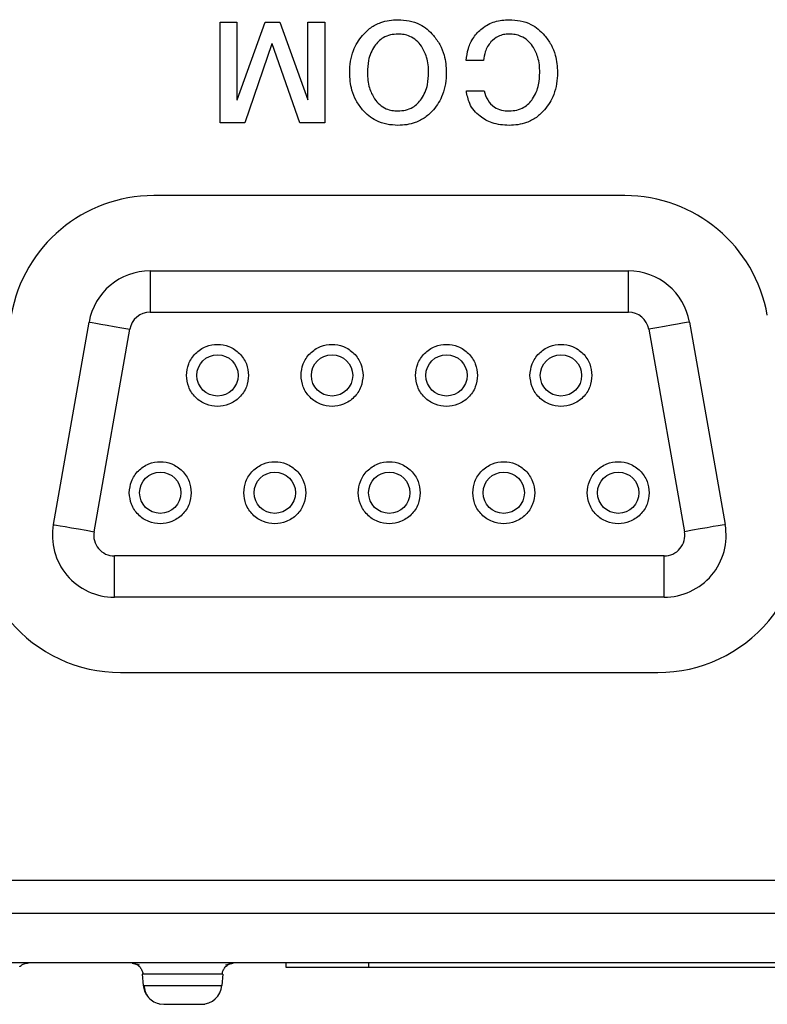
# Model space of a CAD drawing. Extents: x 3 to 428, y 3 to 275.
# Tile 4 of 42: x 94 to 110, y 40 to 60. Entities that reach past the tile are written whole.
import ezdxf

# ---------------------------------------------------------------- set-up
doc = ezdxf.new("R2010")
doc.units = 0
doc.linetypes.add('SLD-SOLID', pattern=[0])
doc.layers.get('0').update_dxf_attribs({"linetype": 'CONTINUOUS'})

msp = doc.modelspace()

# ---------------------------------------------------------------- linework, layer by layer
at = {"color": 7, "linetype": 'SLD-SOLID'}
for p, q in [((98.0941, 58.1951), (98.0941, 60.3303)), ((98.0941, 60.3303), (98.4497, 60.3303)), ((98.4497, 60.3303), (98.4497, 58.6823)), ((98.4558, 58.6823), (99.0481, 60.3303)), ((99.0481, 60.3303), (99.3561, 60.3303)), ((99.3561, 60.3303), (99.948, 58.6823)), ((99.9541, 60.3303), (100.3101, 60.3303)), ((99.9541, 58.6823), (99.9541, 60.3303)), ((100.3101, 60.3303), (100.3101, 58.1951)), ((99.1887, 59.8669), (98.6141, 58.1951)), ((99.1943, 59.8669), (99.1887, 59.8669)), ((99.7836, 58.1951), (99.1943, 59.8669)), ((103.6684, 59.5169), (103.3037, 59.5169)), ((103.3067, 58.8739), (103.6805, 58.8739)), ((98.4497, 58.6823), (98.4558, 58.6823)), ((99.948, 58.6823), (99.9541, 58.6823)), ((98.6141, 58.1951), (98.0941, 58.1951)), ((100.3101, 58.1951), (99.7836, 58.1951)), ((106.6613, 56.6553), (96.6872, 56.6553)), ((96.6116, 55.0628), (96.6116, 54.1878)), ((96.6116, 55.0628), (106.7369, 55.0628)), ((106.7369, 54.1878), (106.7369, 55.0628)), ((96.6116, 54.1878), (106.7369, 54.1878)), ((94.5631, 49.6907), (95.3191, 53.9782)), ((95.4248, 49.5387), (96.1808, 53.8262)), ((107.1677, 53.8262), (107.9237, 49.5387)), ((108.0295, 53.9782), (108.7855, 49.6907)), ((107.4929, 49.0253), (95.8556, 49.0253)), ((95.8556, 48.1503), (95.8556, 49.0253)), ((107.4929, 48.1503), (107.4929, 49.0253)), ((107.4929, 48.1503), (95.8556, 48.1503)), ((95.9868, 46.5578), (107.3618, 46.5578)), ((99.4868, 40.4065), (99.4868, 40.319)), ((99.4868, 40.319), (101.2368, 40.319)), ((101.2368, 40.4065), (101.2368, 40.319)), ((101.2368, 40.319), (167.7368, 40.319)), ((96.4763, 40.1669), (96.4452, 40.1669)), ((96.4452, 40.1669), (96.4659, 39.9309)), ((98.1533, 40.1669), (98.1222, 40.1669)), ((98.1533, 40.1669), (98.1326, 39.9309)), ((96.4659, 39.9309), (98.1326, 39.9309)), ((96.9017, 39.5315), (96.9321, 39.5315))]:
    msp.add_line(p, q, dxfattribs=at)
at = {"color": 7, "linetype": 'SLD-SOLID', "flags": 128}
for points in [[(95.3191, 53.9782), (95.3356, 53.9752), (95.3847, 53.9666), (95.4643, 53.9526), (95.5715, 53.9337), (95.702, 53.9106), (95.851, 53.8844), (96.0127, 53.8559), (96.1808, 53.8262)], [(108.0295, 53.9782), (108.0129, 53.9752), (107.9639, 53.9666), (107.8842, 53.9526), (107.7771, 53.9337), (107.6465, 53.9106), (107.4975, 53.8844), (107.3359, 53.8559), (107.1677, 53.8262)], [(94.5631, 49.6907), (94.5796, 49.6877), (94.6287, 49.6791), (94.7083, 49.6651), (94.8154, 49.6462), (94.946, 49.6231), (95.095, 49.5969), (95.2567, 49.5684), (95.4248, 49.5387)], [(108.7855, 49.6907), (108.7689, 49.6877), (108.7199, 49.6791), (108.6402, 49.6651), (108.5331, 49.6462), (108.4025, 49.6231), (108.2535, 49.5969), (108.0919, 49.5684), (107.9237, 49.5387)], [(96.8068, 39.5419), (96.821, 39.539), (96.9017, 39.5315)]]:
    msp.add_lwpolyline(points, dxfattribs=at)
at = {"color": 7, "linetype": 'SLD-SOLID'}
for centre in [(98.0386, 52.849), (100.4624, 52.849), (102.8861, 52.849), (105.3099, 52.849), (96.8268, 50.364), (99.2505, 50.364), (101.6743, 50.364), (104.098, 50.364), (106.5218, 50.364)]:
    msp.add_circle(centre, 0.4375, dxfattribs=at)
for centre, radius, start, end in [((96.6872, 53.5928), 3.0625, 90, 170), ((106.6613, 53.5928), 3.0625, 10, 90), ((96.6116, 53.7503), 1.3125, 90, 170), ((106.7369, 53.7503), 1.3125, 10, 90), ((96.6116, 53.7503), 0.4375, 90, 170), ((106.7369, 53.7503), 0.4375, 10, 90), ((95.9868, 49.6203), 3.0625, 170, 270), ((107.3618, 49.6203), 3.0625, 270, 10), ((95.8556, 49.4628), 1.3125, 170, 270), ((107.4929, 49.4628), 1.3125, 270, 10), ((95.8556, 49.4628), 0.4375, 170, 270), ((107.4929, 49.4628), 0.4375, 270, 10), ((96.9017, 39.969), 0.4375, 185.00001, 217.36287), ((97.6968, 39.969), 0.4375, 270, 355)]:
    msp.add_arc(centre, radius, start, end, dxfattribs=at)
for points, knots in [([(101.1088, 60.049), (101.1642, 60.1061), (101.2748, 60.2201), (101.4745, 60.3214), (101.6722, 60.3738), (101.7968, 60.3788), (101.859, 60.3813)], [0, 0, 0, 0, 0.279904, 0.5596569, 0.7798018, 1, 1, 1, 1]), ([(101.859, 60.3813), (101.9384, 60.3772), (102.097, 60.369), (102.3074, 60.2943), (102.4813, 60.1852), (102.5669, 60.0944), (102.6097, 60.049)], [0, 0, 0, 0, 0.2800287, 0.5598287, 0.7798771, 1, 1, 1, 1]), ([(103.3037, 59.5169), (103.3141, 59.6033), (103.335, 59.7762), (103.4518, 60.0142), (103.6411, 60.2175), (103.905, 60.3596), (104.11, 60.3741), (104.2127, 60.3813)], [0, 0, 0, 0, 0.1869199, 0.3736032, 0.560339, 0.7799491, 1, 1, 1, 1]), ([(104.2127, 60.3813), (104.292, 60.3772), (104.4506, 60.369), (104.6611, 60.2943), (104.8349, 60.1852), (104.9205, 60.0944), (104.9633, 60.049)], [0, 0, 0, 0, 0.2800298, 0.5598271, 0.7798763, 1, 1, 1, 1]), ([(100.8367, 59.2625), (100.8399, 59.342), (100.8463, 59.5009), (100.9053, 59.7158), (100.9931, 59.9014), (101.0702, 59.9998), (101.1088, 60.049)], [0, 0, 0, 0, 0.2800506, 0.5599259, 0.7799729, 1, 1, 1, 1]), ([(101.859, 60.0759), (101.8047, 60.0727), (101.696, 60.0663), (101.5538, 60.0079), (101.4411, 59.9235), (101.3889, 59.8557), (101.3628, 59.8219)], [0, 0, 0, 0, 0.2800107, 0.5597408, 0.7798498, 1, 1, 1, 1]), ([(102.3557, 59.8219), (102.3218, 59.8646), (102.2539, 59.9499), (102.1218, 60.0292), (101.9872, 60.0701), (101.9018, 60.0739), (101.859, 60.0759)], [0, 0, 0, 0, 0.2799278, 0.5595794, 0.7797664, 1, 1, 1, 1]), ([(102.6097, 60.049), (102.6579, 59.9857), (102.7543, 59.8589), (102.8348, 59.6504), (102.8758, 59.4498), (102.8798, 59.3249), (102.8818, 59.2625)], [0, 0, 0, 0, 0.27985, 0.5597174, 0.7798386, 1, 1, 1, 1]), ([(104.2127, 60.0759), (104.1724, 60.0737), (104.0918, 60.0694), (103.9519, 60.0249), (103.8745, 59.9544), (103.8272, 59.9114)], [0, 0, 0, 0, 0.280694, 0.561093, 1, 1, 1, 1]), ([(104.7094, 59.8219), (104.6754, 59.8646), (104.6076, 59.9499), (104.4754, 60.0292), (104.3409, 60.0701), (104.2554, 60.0739), (104.2127, 60.0759)], [0, 0, 0, 0, 0.2799253, 0.559583, 0.779771, 1, 1, 1, 1]), ([(104.9633, 60.049), (105.0115, 59.9857), (105.108, 59.8589), (105.1885, 59.6504), (105.2294, 59.4498), (105.2335, 59.3249), (105.2355, 59.2625)], [0, 0, 0, 0, 0.279852, 0.5597178, 0.7798387, 1, 1, 1, 1]), ([(103.8272, 59.9114), (103.8021, 59.8797), (103.7519, 59.8163), (103.6941, 59.6824), (103.6782, 59.5796), (103.6684, 59.5169)], [0, 0, 0, 0, 0.2799898, 0.5601609, 1, 1, 1, 1]), ([(101.3628, 59.8219), (101.3347, 59.7746), (101.2784, 59.68), (101.2217, 59.4902), (101.2147, 59.3488), (101.2105, 59.2625)], [0, 0, 0, 0, 0.2799865, 0.5600921, 1, 1, 1, 1]), ([(102.508, 59.2625), (102.5061, 59.3173), (102.5024, 59.4271), (102.4657, 59.6215), (102.3974, 59.7459), (102.3557, 59.8219)], [0, 0, 0, 0, 0.280447, 0.5607902, 1, 1, 1, 1]), ([(104.8617, 59.2625), (104.8598, 59.3173), (104.856, 59.4271), (104.8193, 59.6215), (104.751, 59.7459), (104.7094, 59.8219)], [0, 0, 0, 0, 0.280447, 0.5607902, 1, 1, 1, 1]), ([(101.1088, 58.4733), (101.0606, 58.537), (100.9642, 58.6643), (100.8841, 58.8736), (100.8426, 59.0746), (100.8387, 59.1998), (100.8367, 59.2625)], [0, 0, 0, 0, 0.2798575, 0.5597343, 0.779845, 1, 1, 1, 1]), ([(101.2105, 59.2625), (101.2157, 59.1513), (101.225, 58.9528), (101.3207, 58.7796), (101.3628, 58.7035)], [0, 0, 0, 0, 0.5602106, 1, 1, 1, 1]), ([(102.3557, 58.7035), (102.3839, 58.7507), (102.4402, 58.8452), (102.4964, 59.035), (102.5036, 59.1762), (102.508, 59.2625)], [0, 0, 0, 0, 0.2799861, 0.5600768, 1, 1, 1, 1]), ([(102.8818, 59.2625), (102.8786, 59.1828), (102.8722, 59.0234), (102.8128, 58.808), (102.7254, 58.6216), (102.6482, 58.5227), (102.6097, 58.4733)], [0, 0, 0, 0, 0.2800403, 0.559911, 0.7799536, 1, 1, 1, 1]), ([(104.7094, 58.7035), (104.7375, 58.7507), (104.7938, 58.8452), (104.85, 59.035), (104.8572, 59.1762), (104.8617, 59.2625)], [0, 0, 0, 0, 0.2799882, 0.5600783, 1, 1, 1, 1]), ([(105.2355, 59.2625), (105.2323, 59.1827), (105.2259, 59.0233), (105.1672, 58.8077), (105.0794, 58.6214), (105.002, 58.5227), (104.9633, 58.4733)], [0, 0, 0, 0, 0.2800532, 0.5599361, 0.7799766, 1, 1, 1, 1]), ([(103.597, 58.3357), (103.5529, 58.3746), (103.4646, 58.4524), (103.3508, 58.6331), (103.3234, 58.7826), (103.3067, 58.8739)], [0, 0, 0, 0, 0.2803728, 0.5606511, 1, 1, 1, 1]), ([(103.6805, 58.8739), (103.7016, 58.8074), (103.7437, 58.6745), (103.8812, 58.5285), (104.0488, 58.4582), (104.158, 58.4521), (104.2127, 58.4491)], [0, 0, 0, 0, 0.2803903, 0.5594809, 0.779446, 1, 1, 1, 1]), ([(101.3628, 58.7035), (101.3968, 58.6608), (101.4647, 58.5756), (101.5963, 58.4957), (101.7309, 58.4549), (101.8163, 58.451), (101.859, 58.4491)], [0, 0, 0, 0, 0.2799084, 0.559593, 0.7797779, 1, 1, 1, 1]), ([(101.859, 58.4491), (101.9135, 58.4523), (102.0222, 58.4587), (102.1646, 58.5171), (102.2773, 58.6018), (102.3296, 58.6696), (102.3557, 58.7035)], [0, 0, 0, 0, 0.2799969, 0.5596971, 0.7798451, 1, 1, 1, 1]), ([(104.2127, 58.4491), (104.2671, 58.4523), (104.3759, 58.4587), (104.5183, 58.5171), (104.6309, 58.6018), (104.6832, 58.6696), (104.7094, 58.7035)], [0, 0, 0, 0, 0.2799984, 0.5596948, 0.779844, 1, 1, 1, 1]), ([(101.859, 58.1441), (101.7799, 58.1482), (101.6218, 58.1565), (101.4113, 58.2297), (101.2376, 58.3381), (101.1518, 58.4282), (101.1088, 58.4733)], [0, 0, 0, 0, 0.2800264, 0.5598144, 0.7798701, 1, 1, 1, 1]), ([(102.6097, 58.4733), (102.5542, 58.4166), (102.4431, 58.3032), (102.2432, 58.203), (102.0456, 58.1517), (101.9212, 58.1466), (101.859, 58.1441)], [0, 0, 0, 0, 0.2799187, 0.5596755, 0.7798172, 1, 1, 1, 1]), ([(104.9633, 58.4733), (104.9078, 58.4166), (104.7968, 58.3032), (104.5969, 58.203), (104.3992, 58.1517), (104.2749, 58.1466), (104.2127, 58.1441)], [0, 0, 0, 0, 0.2799168, 0.5596779, 0.7798203, 1, 1, 1, 1]), ([(104.2127, 58.1441), (104.1513, 58.1464), (104.0287, 58.151), (103.8619, 58.1917), (103.7156, 58.2527), (103.6365, 58.308), (103.597, 58.3357)], [0, 0, 0, 0, 0.2800555, 0.5599629, 0.7799857, 1, 1, 1, 1]), ([(97.3824, 52.849), (97.3912, 52.9315), (97.4048, 53.0589), (97.4865, 53.2119), (97.5712, 53.3161), (97.6757, 53.4015), (97.8286, 53.4806), (98.0386, 53.5212), (98.2485, 53.4807), (98.4015, 53.4016), (98.5058, 53.3163), (98.5907, 53.212), (98.6724, 53.059), (98.6861, 52.9315), (98.6949, 52.849)], [0, 0, 0, 0, 0.1197212, 0.184747, 0.2500008, 0.3150254, 0.3802787, 0.4999999, 0.6197211, 0.6847461, 0.7499987, 0.8150256, 0.8802788, 1, 1, 1, 1]), ([(99.8061, 52.849), (99.8149, 52.9315), (99.8285, 53.0589), (99.9102, 53.2119), (99.995, 53.3161), (100.0994, 53.4015), (100.2524, 53.4806), (100.4624, 53.5212), (100.6723, 53.4807), (100.8252, 53.4016), (100.9296, 53.3163), (101.0145, 53.212), (101.0962, 53.059), (101.1098, 52.9315), (101.1186, 52.849)], [0, 0, 0, 0, 0.1197209, 0.1847467, 0.2500005, 0.3150251, 0.3802783, 0.4999995, 0.6197223, 0.6847459, 0.7499998, 0.8150256, 0.8802788, 1, 1, 1, 1]), ([(102.2299, 52.849), (102.2387, 52.9315), (102.2523, 53.0589), (102.334, 53.2119), (102.4187, 53.3161), (102.5232, 53.4015), (102.6761, 53.4806), (102.8861, 53.5212), (103.096, 53.4807), (103.249, 53.4016), (103.3533, 53.3163), (103.4382, 53.212), (103.5199, 53.059), (103.5336, 52.9315), (103.5424, 52.849)], [0, 0, 0, 0, 0.1197208, 0.1847466, 0.2500004, 0.315025, 0.3802782, 0.5000009, 0.619722, 0.6847456, 0.7499994, 0.8150252, 0.8802792, 1, 1, 1, 1]), ([(104.6536, 52.849), (104.6624, 52.9315), (104.676, 53.0589), (104.7577, 53.2119), (104.8425, 53.3161), (104.9469, 53.4015), (105.0999, 53.4806), (105.3099, 53.5212), (105.5198, 53.4807), (105.6727, 53.4016), (105.7771, 53.3163), (105.862, 53.212), (105.9437, 53.059), (105.9573, 52.9315), (105.9661, 52.849)], [0, 0, 0, 0, 0.1197212, 0.1847463, 0.2500001, 0.3150259, 0.3802777, 0.5000005, 0.6197217, 0.6847467, 0.7499993, 0.8150252, 0.8802791, 1, 1, 1, 1]), ([(98.6949, 52.849), (98.6861, 52.7665), (98.6725, 52.6391), (98.5908, 52.4862), (98.506, 52.3819), (98.4016, 52.2965), (98.2487, 52.2174), (98.0386, 52.1768), (97.8288, 52.2173), (97.6758, 52.2964), (97.5714, 52.3817), (97.4866, 52.486), (97.4048, 52.639), (97.3912, 52.7665), (97.3824, 52.849)], [0, 0, 0, 0, 0.1197213, 0.1847465, 0.2500002, 0.3150249, 0.3802789, 0.5, 0.6197211, 0.6847469, 0.7499996, 0.8150253, 0.8802787, 1, 1, 1, 1]), ([(101.1186, 52.849), (101.1098, 52.7665), (101.0962, 52.6391), (101.0145, 52.4862), (100.9298, 52.3819), (100.8253, 52.2965), (100.6724, 52.2174), (100.4624, 52.1768), (100.2525, 52.2173), (100.0996, 52.2964), (99.9952, 52.3817), (99.9103, 52.486), (99.8286, 52.639), (99.8149, 52.7665), (99.8061, 52.849)], [0, 0, 0, 0, 0.1197214, 0.1847465, 0.2499993, 0.3150252, 0.3802778, 0.5000005, 0.6197215, 0.6847475, 0.7500002, 0.8150249, 0.8802789, 1, 1, 1, 1]), ([(103.5424, 52.849), (103.5336, 52.7665), (103.52, 52.6391), (103.4383, 52.4862), (103.3536, 52.3819), (103.2491, 52.2965), (103.0962, 52.2174), (102.8861, 52.1768), (102.6763, 52.2173), (102.5233, 52.2964), (102.4189, 52.3817), (102.3341, 52.486), (102.2523, 52.639), (102.2387, 52.7665), (102.2299, 52.849)], [0, 0, 0, 0, 0.119721, 0.1847469, 0.2499996, 0.3150242, 0.3802783, 0.4999993, 0.6197219, 0.6847464, 0.7500003, 0.8150249, 0.880279, 1, 1, 1, 1]), ([(105.9661, 52.849), (105.9573, 52.7665), (105.9437, 52.6391), (105.862, 52.4862), (105.7773, 52.3819), (105.6728, 52.2965), (105.5199, 52.2174), (105.3099, 52.1768), (105.1, 52.2173), (104.9471, 52.2964), (104.8427, 52.3817), (104.7578, 52.486), (104.6761, 52.639), (104.6624, 52.7665), (104.6536, 52.849)], [0, 0, 0, 0, 0.1197211, 0.184747, 0.2499997, 0.3150244, 0.3802785, 0.4999995, 0.6197222, 0.6847467, 0.7500006, 0.8150253, 0.8802786, 1, 1, 1, 1]), ([(96.1705, 50.364), (96.1793, 50.4465), (96.1929, 50.5739), (96.2746, 50.7269), (96.3593, 50.8311), (96.4638, 50.9165), (96.6167, 50.9956), (96.8268, 51.0362), (97.0366, 50.9957), (97.1896, 50.9166), (97.294, 50.8313), (97.3788, 50.727), (97.4606, 50.574), (97.4742, 50.4465), (97.483, 50.364)], [0, 0, 0, 0, 0.1197226, 0.1847461, 0.2500009, 0.3150253, 0.3802792, 0.4999999, 0.6197206, 0.6847463, 0.7499988, 0.8150243, 0.8802774, 1, 1, 1, 1]), ([(98.5943, 50.364), (98.6031, 50.4465), (98.6167, 50.5739), (98.6984, 50.7269), (98.7831, 50.8311), (98.8876, 50.9165), (99.0405, 50.9956), (99.2505, 51.0362), (99.4604, 50.9957), (99.6133, 50.9166), (99.7177, 50.8313), (99.8026, 50.727), (99.8843, 50.574), (99.8979, 50.4465), (99.9068, 50.364)], [0, 0, 0, 0, 0.1197223, 0.1847466, 0.2500004, 0.3150249, 0.3802788, 0.4999995, 0.6197203, 0.684746, 0.7499997, 0.8150242, 0.8802774, 1, 1, 1, 1]), ([(101.018, 50.364), (101.0268, 50.4465), (101.0404, 50.5739), (101.1221, 50.7269), (101.2068, 50.8311), (101.3113, 50.9165), (101.4642, 50.9956), (101.6743, 51.0362), (101.8841, 50.9957), (102.0371, 50.9166), (102.1415, 50.8313), (102.2263, 50.727), (102.3081, 50.574), (102.3217, 50.4465), (102.3305, 50.364)], [0, 0, 0, 0, 0.1197222, 0.1847465, 0.2500002, 0.3150247, 0.3802785, 0.4999992, 0.6197215, 0.6847457, 0.7499995, 0.8150239, 0.8802778, 1, 1, 1, 1]), ([(103.4418, 50.364), (103.4506, 50.4465), (103.4642, 50.5739), (103.5459, 50.7269), (103.6306, 50.8311), (103.7351, 50.9165), (103.888, 50.9956), (104.098, 51.0362), (104.3079, 50.9957), (104.4608, 50.9166), (104.5652, 50.8313), (104.6501, 50.727), (104.7318, 50.574), (104.7454, 50.4465), (104.7543, 50.364)], [0, 0, 0, 0, 0.1197226, 0.1847461, 0.2499999, 0.3150244, 0.3802782, 0.5000005, 0.6197212, 0.6847469, 0.7499994, 0.8150239, 0.8802777, 1, 1, 1, 1]), ([(105.8655, 50.364), (105.8743, 50.4465), (105.8879, 50.5739), (105.9696, 50.7269), (106.0543, 50.8311), (106.1588, 50.9165), (106.3117, 50.9956), (106.5218, 51.0362), (106.7316, 50.9957), (106.8846, 50.9166), (106.989, 50.8313), (107.0738, 50.727), (107.1556, 50.574), (107.1692, 50.4465), (107.178, 50.364)], [0, 0, 0, 0, 0.1197226, 0.1847462, 0.2499999, 0.3150256, 0.3802795, 0.5000002, 0.619721, 0.6847467, 0.7499992, 0.8150237, 0.8802776, 1, 1, 1, 1]), ([(97.483, 50.364), (97.4742, 50.2815), (97.4606, 50.1541), (97.3789, 50.0012), (97.2942, 49.8969), (97.1897, 49.8115), (97.0368, 49.7324), (96.8268, 49.6918), (96.6169, 49.7323), (96.4639, 49.8114), (96.3596, 49.8967), (96.2747, 50.001), (96.1929, 50.154), (96.1793, 50.2815), (96.1705, 50.364)], [0, 0, 0, 0, 0.1197214, 0.1847459, 0.2499999, 0.3150246, 0.3802787, 0.4999998, 0.6197209, 0.6847468, 0.7499995, 0.8150252, 0.8802786, 1, 1, 1, 1]), ([(99.9068, 50.364), (99.8979, 50.2815), (99.8843, 50.1541), (99.8027, 50.0012), (99.7179, 49.8969), (99.6135, 49.8115), (99.4605, 49.7324), (99.2505, 49.6918), (99.0406, 49.7323), (98.8877, 49.8114), (98.7833, 49.8967), (98.6984, 50.001), (98.6167, 50.154), (98.6031, 50.2815), (98.5943, 50.364)], [0, 0, 0, 0, 0.1197214, 0.1847452, 0.2499992, 0.3150251, 0.3802792, 0.5000003, 0.6197214, 0.6847473, 0.7500001, 0.8150248, 0.8802789, 1, 1, 1, 1]), ([(102.3305, 50.364), (102.3217, 50.2815), (102.3081, 50.1541), (102.2264, 50.0012), (102.1417, 49.8969), (102.0372, 49.8115), (101.8843, 49.7324), (101.6743, 49.6918), (101.4644, 49.7323), (101.3114, 49.8114), (101.2071, 49.8967), (101.1222, 50.001), (101.0404, 50.154), (101.0268, 50.2815), (101.018, 50.364)], [0, 0, 0, 0, 0.119721, 0.1847455, 0.2499994, 0.3150241, 0.3802781, 0.5000007, 0.6197217, 0.6847476, 0.7500003, 0.8150249, 0.880279, 1, 1, 1, 1]), ([(104.7543, 50.364), (104.7454, 50.2815), (104.7318, 50.1541), (104.6502, 50.0012), (104.5654, 49.8969), (104.461, 49.8115), (104.308, 49.7324), (104.098, 49.6918), (103.8881, 49.7323), (103.7352, 49.8114), (103.6308, 49.8967), (103.5459, 50.001), (103.4642, 50.154), (103.4506, 50.2815), (103.4418, 50.364)], [0, 0, 0, 0, 0.1197211, 0.1847456, 0.2499996, 0.3150243, 0.3802783, 0.4999994, 0.6197221, 0.6847466, 0.7500006, 0.8150253, 0.8802786, 1, 1, 1, 1]), ([(107.178, 50.364), (107.1692, 50.2815), (107.1556, 50.1541), (107.0739, 50.0012), (106.9892, 49.8969), (106.8847, 49.8115), (106.7318, 49.7324), (106.5218, 49.6918), (106.3119, 49.7323), (106.1589, 49.8114), (106.0546, 49.8967), (105.9697, 50.001), (105.8879, 50.154), (105.8743, 50.2815), (105.8655, 50.364)], [0, 0, 0, 0, 0.1197212, 0.1847458, 0.2499997, 0.3150244, 0.3802785, 0.4999996, 0.6197207, 0.6847466, 0.7500006, 0.8150253, 0.8802786, 1, 1, 1, 1]), ([(158.6193, 42.1565), (158.466, 42.1565), (157.6201, 42.1565), (156.6822, 42.1565), (155.805, 42.1565), (155.5277, 42.1565), (155.2493, 42.1565), (154.9803, 42.1565), (154.775, 42.1565), (154.4957, 42.1565), (154.0906, 42.1565), (153.4641, 42.1565), (152.7124, 42.1565), (151.8356, 42.1565), (150.8765, 42.1565), (149.8438, 42.1565), (148.7462, 42.1565), (147.5491, 42.1565), (146.5392, 42.1565), (145.7443, 42.1565), (145.1924, 42.1565), (144.6253, 42.1565), (144.0823, 42.1565), (143.5839, 42.1565), (143.1371, 42.1565), (142.7094, 42.1565), (141.7828, 42.1565), (140.3988, 42.1565), (138.5991, 42.1565), (137.1809, 42.1565), (136.1116, 42.1565), (135.3586, 42.1565), (134.6382, 42.1565), (133.9643, 42.1565), (133.3748, 42.1565), (132.7484, 42.1565), (132.0343, 42.1565), (131.1578, 42.1565), (130.1168, 42.1565), (128.8974, 42.1565), (127.4854, 42.1565), (125.9535, 42.1565), (124.3015, 42.1565), (122.5294, 42.1565), (120.6373, 42.1565), (118.9761, 42.1565), (117.5751, 42.1565), (116.4639, 42.1565), (115.3211, 42.1565), (114.1467, 42.1565), (112.9823, 42.1565), (111.3721, 42.1565), (109.3605, 42.1565), (106.9387, 42.1565), (104.6077, 42.1565), (102.3683, 42.1565), (100.2327, 42.1565), (98.2007, 42.1565), (96.2724, 42.1565), (94.4477, 42.1565), (92.7268, 42.1565), (91.614, 42.1565), (91.0749, 42.1565)], [0, 0, 0, 0, 0.0068076, 0.0375686, 0.0416601, 0.0457663, 0.0498871, 0.0540226, 0.0577136, 0.059008, 0.0664292, 0.0757042, 0.0868329, 0.0998154, 0.1146517, 0.1294309, 0.1456815, 0.1634035, 0.1825969, 0.1905397, 0.1987096, 0.2071065, 0.2157306, 0.2228262, 0.2292433, 0.2355751, 0.2418218, 0.2703989, 0.2970439, 0.3217567, 0.3333885, 0.3445374, 0.3552031, 0.3653859, 0.3744668, 0.3813866, 0.3932069, 0.4061836, 0.4203169, 0.4394431, 0.4603465, 0.4830273, 0.5074854, 0.5337209, 0.5617336, 0.5915237, 0.6075063, 0.6239573, 0.6408765, 0.6582642, 0.6761202, 0.6925955, 0.7297777, 0.7654689, 0.8001577, 0.8333115, 0.8649303, 0.8950142, 0.9235631, 0.950577, 0.976056, 1, 1, 1, 1]), ([(177.8989, 41.4565), (170.6642, 41.4565), (156.1939, 41.4565), (134.4878, 41.4565), (112.7813, 41.4565), (98.3103, 41.4565), (91.0752, 41.4565)], [0, 0, 0, 0, 0.2499788, 0.4999892, 0.7500048, 1, 1, 1, 1]), ([(177.9026, 40.4065), (177.2729, 40.4065), (175.9775, 40.4065), (173.98, 40.4065), (171.8738, 40.4065), (169.6591, 40.4065), (167.3357, 40.4065), (164.9037, 40.4065), (162.4867, 40.4065), (160.094, 40.4065), (157.8339, 40.4065), (156.2382, 40.4065), (155.3334, 40.4065), (155.0471, 40.4065), (154.7597, 40.4065), (154.4822, 40.4065), (154.2729, 40.4065), (154.0025, 40.4065), (153.6236, 40.4065), (153.0414, 40.4065), (152.3485, 40.4065), (151.5449, 40.4065), (150.6697, 40.4065), (149.7305, 40.4065), (148.7349, 40.4065), (147.6514, 40.4065), (146.715, 40.4065), (145.949, 40.4065), (145.3769, 40.4065), (144.7996, 40.4065), (144.2569, 40.4065), (143.7572, 40.4065), (143.296, 40.4065), (142.3859, 40.4065), (141.0656, 40.4065), (139.3741, 40.4065), (137.9155, 40.4065), (136.6728, 40.4065), (135.6289, 40.4065), (134.6924, 40.4065), (133.8272, 40.4065), (132.9896, 40.4065), (132.1005, 40.4065), (130.9823, 40.4065), (129.6111, 40.4065), (127.9631, 40.4065), (126.1845, 40.4065), (124.2753, 40.4065), (122.2355, 40.4065), (120.5, 40.4065), (119.1039, 40.4065), (118.0822, 40.4065), (117.0353, 40.4065), (115.9631, 40.4065), (114.8283, 40.4065), (113.4095, 40.4065), (111.7358, 40.4065), (109.8734, 40.4065), (107.867, 40.4065), (105.7342, 40.4065), (103.4927, 40.4065), (101.3658, 40.4065), (99.3537, 40.4065), (97.4664, 40.4065), (95.7028, 40.4065), (94.0614, 40.4065), (92.5307, 40.4065), (91.547, 40.4065), (91.0736, 40.4065)], [0, 0, 0, 0, 0.021754, 0.0447591, 0.0690153, 0.0945225, 0.1212809, 0.1492903, 0.1785508, 0.2047898, 0.2319592, 0.256638, 0.2599231, 0.2632205, 0.2665304, 0.2698525, 0.2728059, 0.2737632, 0.2791938, 0.2858991, 0.2938791, 0.3031338, 0.3136633, 0.3241178, 0.3355841, 0.3480621, 0.3615519, 0.3679377, 0.3745274, 0.3813211, 0.3878832, 0.3932764, 0.3985876, 0.4038167, 0.4247219, 0.4442029, 0.4622599, 0.475117, 0.48714, 0.4983289, 0.5074737, 0.5170307, 0.5272699, 0.5381914, 0.5556668, 0.5746464, 0.5951301, 0.6171181, 0.6406104, 0.6656068, 0.6770817, 0.6888479, 0.7009053, 0.7132539, 0.7258937, 0.7401135, 0.7622728, 0.7837219, 0.8044608, 0.8315966, 0.8574117, 0.8819062, 0.90508, 0.9269333, 0.9471108, 0.9660144, 0.9836441, 1, 1, 1, 1]), ([(93.8519, 40.3235), (93.8553, 40.3283), (93.8775, 40.3594), (93.9439, 40.3948), (94.0078, 40.4026), (94.0398, 40.4065)], [0, 0, 0, 0, 0.082957, 0.5414872, 1, 1, 1, 1]), ([(96.2296, 40.4025), (96.2468, 40.3992), (96.2805, 40.3929), (96.3525, 40.3771), (96.3878, 40.3694)], [0, 0, 0, 0, 0.5099057, 1, 1, 1, 1]), ([(96.2939, 40.3903), (96.3164, 40.3795), (96.3619, 40.3578), (96.414, 40.3018), (96.4496, 40.236), (96.4569, 40.188), (96.4604, 40.1648)], [0, 0, 0, 0, 0.2549522, 0.5135295, 0.7649373, 1, 1, 1, 1]), ([(98.1381, 40.1648), (98.1416, 40.188), (98.1488, 40.236), (98.1844, 40.3018), (98.2366, 40.3578), (98.282, 40.3795), (98.3046, 40.3903)], [0, 0, 0, 0, 0.2350696, 0.4864636, 0.7450544, 1, 1, 1, 1]), ([(98.1381, 40.1648), (98.1416, 40.188), (98.1489, 40.236), (98.1845, 40.3018), (98.2366, 40.3578), (98.2821, 40.3795), (98.3047, 40.3903)], [0, 0, 0, 0, 0.2350727, 0.4864708, 0.7450489, 1, 1, 1, 1]), ([(98.2108, 40.3694), (98.246, 40.3771), (98.318, 40.3928), (98.3515, 40.3992), (98.3686, 40.4024)], [0, 0, 0, 0, 0.490018, 1, 1, 1, 1]), ([(96.4816, 39.9344), (96.4867, 39.8892), (96.4972, 39.7961), (96.573, 39.6724), (96.6858, 39.5767), (96.7808, 39.5506), (96.8272, 39.5379)], [0, 0, 0, 0, 0.2405444, 0.4961772, 0.7539732, 1, 1, 1, 1]), ([(96.9352, 39.5315), (96.9455, 39.5316), (96.9655, 39.5316), (97.0272, 39.5327), (97.0995, 39.5341), (97.1946, 39.5359), (97.304, 39.5379), (97.4237, 39.5379), (97.5367, 39.5379), (97.6517, 39.5379), (97.7273, 39.5379), (97.7653, 39.5379), (97.7692, 39.5379), (97.7713, 39.5379)], [0, 0, 0, 0, 0.087424, 0.1698084, 0.2458672, 0.3144926, 0.4254975, 0.5063546, 0.5999868, 0.7134034, 0.8465267, 0.920808, 1, 1, 1, 1]), ([(97.2993, 39.5374), (97.3399, 39.5368), (97.4093, 39.5359), (97.499, 39.5341), (97.5714, 39.5327), (97.633, 39.5316), (97.653, 39.5316), (97.6633, 39.5315)], [0, 0, 0, 0, 0.2355412, 0.4023533, 0.5872384, 0.7874901, 1, 1, 1, 1])]:
    msp.add_open_spline(points, degree=3, knots=knots, dxfattribs=at)
at = {"color": 8, "linetype": 'SLD-SOLID'}
msp.add_open_spline([(98.1222, 40.1669), (98.1141, 40.1669), (98.0905, 40.1669), (97.9148, 40.1669), (97.6355, 40.1669), (97.2992, 40.1669), (96.9629, 40.1669), (96.6837, 40.1669), (96.5079, 40.1669), (96.4844, 40.1669), (96.4763, 40.1669)], degree=3, knots=[0, 0, 0, 0, 0.074072, 0.2160408, 0.3580088, 0.4999779, 0.6419462, 0.7839139, 0.9258831, 1, 1, 1, 1], dxfattribs=at)

doc.saveas('drawing.dxf')
